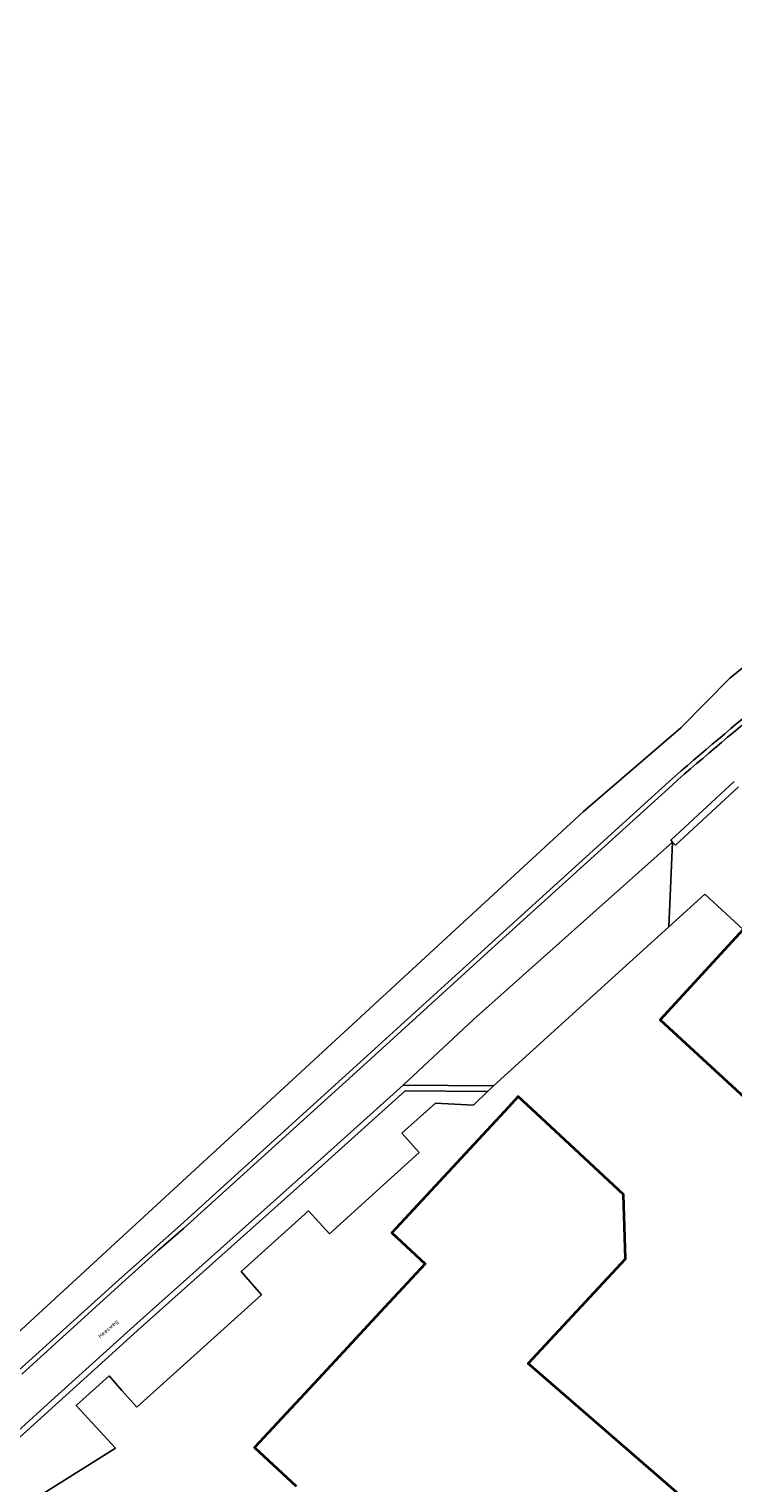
# Model space of a CAD drawing. Header units: metres. Extents: x 201541 to 204988, y 387833 to 394342.
# Tile 97 of 214: x 202992 to 203054, y 390490 to 390618. Entities that reach past the tile are written whole.
import ezdxf
from ezdxf.enums import TextEntityAlignment as Align

# ---------------------------------------------------------------- set-up
doc = ezdxf.new("R2010")
doc.units = ezdxf.units.M
doc.layers.get('Defpoints').update_dxf_attribs({"lineweight": 25})
for name, color, linetype, lineweight in [('B-WE-GR-BOUWLAND-GV', 80, 'Continuous', 13), ('B-WE-OG-BEBOUWING-GV', 7, 'Continuous', 35), ('B-WE-OG-TERREIN_ERF-GV', 7, 'Continuous', 18), ('B-WE-OG-WEG-GV', 7, 'Continuous', 18), ('B-WE-VH-VERHARDING_ASFALT-GV', 252, 'Continuous', 18), ('B-WE-VH-VERHARDING_BETONSTRAATSTEEN-GV', 252, 'Continuous', 18), ('B-WE-VH-VERHARDING_GRASBETONSTEEN-GV', 70, 'Continuous', 18), ('B-WE-VH-VERHARDING_OPEN-GV', 252, 'Continuous', 18)]:
    doc.layers.add(name, color=color, linetype=linetype, lineweight=lineweight)
doc.styles.add('NLCS-ISO-M200-T18', font='NLCS-ISO.ttf', dxfattribs={"height": 0.36})

msp = doc.modelspace()

# ---------------------------------------------------------------- linework, layer by layer
at = {"layer": 'B-WE-GR-BOUWLAND-GV'}
msp.add_lwpolyline([(202985.213, 390498.442), (203011.982, 390523.048), (203040.481, 390549.31), (203049.01, 390556.647), (203053.326, 390560.993), (203058.368, 390565.089), (203067.309, 390570.839), (203085.065, 390583.336), (203094.302, 390590.13), (203104.188, 390597.416), (203122.919, 390611.142), (203132.081, 390618.567)], dxfattribs=at)
at = {"layer": 'B-WE-OG-BEBOUWING-GV'}
msp.add_lwpolyline([(203064.282, 390535.176), (203060.78, 390538.399), (203057.14, 390541.749), (203057.101, 390541.785), (203054.498, 390538.956), (203047.21, 390531.038), (203058.664, 390520.493), (203063.952, 390526.237), (203064.414, 390526.739), (203076.535, 390515.596), (203080.096, 390519.47), (203080.3, 390519.691), (203071.612, 390527.677), (203071.991, 390528.089)], close=True, dxfattribs=at)
msp.add_lwpolyline([(203053.492, 390485.434), (203035.619, 390500.92), (203044.161, 390510.098), (203043.985, 390515.738), (203038.43, 390520.908), (203034.769, 390524.313), (203033.909, 390523.388), (203023.678, 390512.386), (203026.606, 390509.663), (203022.658, 390505.417), (203017.621, 390500), (203011.632, 390493.559), (203015.268, 390490.177)], dxfattribs=at)
at = {"layer": 'B-WE-OG-TERREIN_ERF-GV'}
for points in [[(203058.664, 390520.493), (203047.21, 390531.038), (203054.498, 390538.956), (203051.144, 390542.043), (203047.986, 390539.184), (203032.598, 390525.254), (203032.319, 390525.002), (203032.067, 390524.759), (203030.827, 390523.559), (203027.513, 390523.743), (203024.557, 390521.095), (203026.084, 390519.4), (203018.216, 390512.285), (203016.362, 390514.309), (203010.446, 390508.973), (203012.249, 390506.925), (203004.523, 390500), (203001.297, 390497.108), (203000, 390498.564), (202998.868, 390499.835), (202995.975, 390497.248), (202999.447, 390493.489), (202987.956, 390486.314)], [(203015.268, 390490.177), (203011.632, 390493.559), (203017.621, 390500), (203022.658, 390505.417), (203026.606, 390509.663), (203023.678, 390512.386), (203033.909, 390523.388), (203034.769, 390524.313), (203038.43, 390520.908), (203043.985, 390515.738), (203044.161, 390510.098), (203035.619, 390500.92), (203053.492, 390485.434)]]:
    msp.add_lwpolyline(points, dxfattribs=at)
at = {"layer": 'B-WE-OG-WEG-GV'}
for points in [[(203132.081, 390618.567), (203122.919, 390611.142), (203104.188, 390597.416), (203094.302, 390590.13), (203085.065, 390583.336), (203067.309, 390570.839), (203058.368, 390565.089), (203053.326, 390560.993), (203049.01, 390556.647), (203040.481, 390549.31), (203011.982, 390523.048), (202985.213, 390498.442)], [(203054.093, 390551.469), (203048.548, 390546.344), (203048.293, 390546.619), (203047.986, 390539.184), (203051.144, 390542.043), (203054.498, 390538.956), (203057.101, 390541.785), (203057.14, 390541.749), (203060.78, 390538.399), (203064.282, 390535.176), (203068.291, 390539.531), (203065.9, 390541.732), (203088.248, 390566.014), (203089.058, 390568.698), (203102.369, 390581.032), (203099.217, 390582.622), (203096.754, 390581.59), (203095.742, 390581.246), (203092.955, 390579.784), (203080.275, 390571.156), (203073.809, 390566.527)], [(202990.936, 390500.296), (202999.732, 390508.262), (203005.137, 390513.056), (203020.91, 390527.321), (203032.145, 390537.557), (203047.987, 390551.92)]]:
    msp.add_lwpolyline(points, dxfattribs=at)
msp.add_lwpolyline([(203047.987, 390551.92, -0.0192624), (203065.755, 390566.336)], format="xyb", dxfattribs=at)
at = {"layer": 'B-WE-VH-VERHARDING_ASFALT-GV'}
msp.add_lwpolyline([(203065.99, 390566.012, 0.0192344), (203048.253, 390551.621)], format="xyb", dxfattribs=at)
for points in [[(202988.006, 390492.423), (202994.409, 390498.203), (203001.325, 390504.443), (203010.852, 390512.935), (203017.167, 390518.581), (203024.663, 390525.319), (203030.85, 390531.07), (203048.293, 390546.619), (203048.14, 390546.784), (203053.699, 390551.922)], [(203048.253, 390551.621), (203032.414, 390537.261), (203021.179, 390527.025), (203005.402, 390512.756), (203003.197, 390510.86), (203000, 390507.965), (202991.204, 390500)]]:
    msp.add_lwpolyline(points, dxfattribs=at)
at = {"layer": 'B-WE-VH-VERHARDING_BETONSTRAATSTEEN-GV'}
for points in [[(203047.986, 390539.184), (203048.293, 390546.619), (203030.85, 390531.07), (203024.663, 390525.319), (203032.598, 390525.254)], [(203032.067, 390524.759), (203032.319, 390525.002), (203032.598, 390525.254), (203024.663, 390525.319), (203017.167, 390518.581), (203010.852, 390512.935), (203001.325, 390504.443), (202994.409, 390498.203), (202988.006, 390492.423), (202987.977, 390492.104), (202987.222, 390483.743), (202987.778, 390484.338), (202987.956, 390486.314), (202988.487, 390492.183), (203001.659, 390504.071), (203017.501, 390518.209), (203024.853, 390524.818)]]:
    msp.add_lwpolyline(points, close=True, dxfattribs=at)
at = {"layer": 'B-WE-VH-VERHARDING_GRASBETONSTEEN-GV'}
for points in [[(203065.755, 390566.336, 0.0192624), (203047.987, 390551.92)], [(203048.253, 390551.621, -0.0192344), (203065.99, 390566.012)]]:
    msp.add_lwpolyline(points, format="xyb", dxfattribs=at)
for points in [[(203047.987, 390551.92), (203032.145, 390537.557), (203020.91, 390527.321), (203005.137, 390513.056), (202999.732, 390508.262), (202990.936, 390500.296)], [(202991.204, 390500), (203000, 390507.965), (203003.197, 390510.86), (203005.402, 390512.756), (203021.179, 390527.025), (203032.414, 390537.261), (203048.253, 390551.621)], [(203053.699, 390551.922), (203048.14, 390546.784), (203048.293, 390546.619), (203048.548, 390546.344), (203054.093, 390551.469)]]:
    msp.add_lwpolyline(points, dxfattribs=at)
at = {"layer": 'B-WE-VH-VERHARDING_OPEN-GV'}
msp.add_lwpolyline([(203030.827, 390523.559), (203032.067, 390524.759), (203024.853, 390524.818), (203017.501, 390518.209), (203001.659, 390504.071), (202988.487, 390492.183), (202987.956, 390486.314), (202999.447, 390493.489), (202995.975, 390497.248), (202998.868, 390499.835), (203000, 390498.564), (203001.297, 390497.108), (203004.523, 390500), (203012.249, 390506.925), (203010.446, 390508.973), (203016.362, 390514.309), (203018.216, 390512.285), (203026.084, 390519.4), (203024.557, 390521.095), (203027.513, 390523.743)], close=True, dxfattribs=at)

# ---------------------------------------------------------------- texts
at = {"layer": 'Defpoints', "color": 250, "style": 'NLCS-ISO-M200-T18'}
msp.add_text('Heesweg', height=0.36, rotation=42.4, dxfattribs=at).set_placement((202998.814, 390503.921), align=Align.MIDDLE)

doc.saveas('drawing.dxf')
